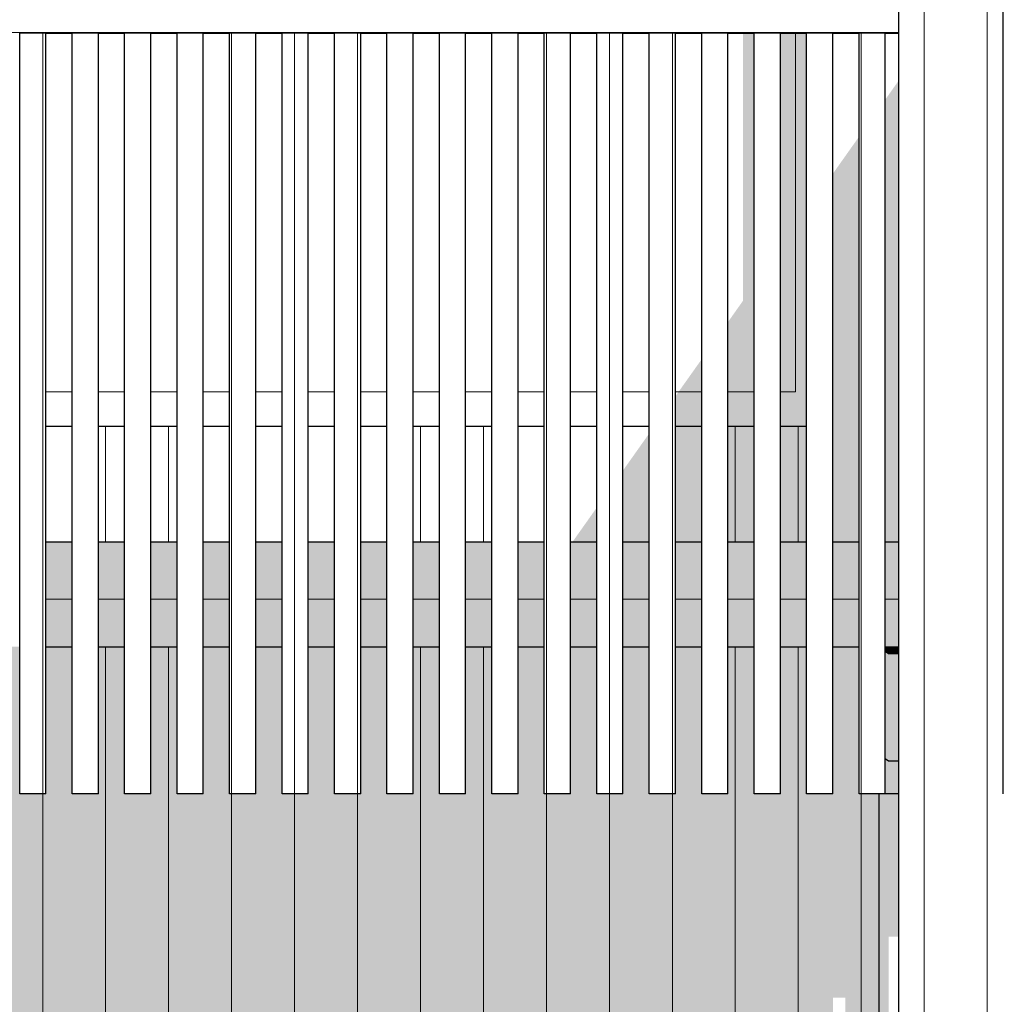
# Model space of a CAD drawing. Header units: millimetres. Extents: x -173540 to -139139, y 35243 to 48180.
# Tile 12 of 21: x -153657 to -151782, y 40399 to 42275. Entities that reach past the tile are written whole.
import ezdxf

# ---------------------------------------------------------------- set-up
doc = ezdxf.new("R2010")
doc.units = ezdxf.units.MM
doc.header["$LTSCALE"] = 0.5
doc.header["$MEASUREMENT"] = 0
doc.linetypes.add('PLINE', pattern=[0])
for name, color, linetype in [('23-- Yttervegger(Nye konstruksjoner)', 7, 'Continuous'), ('231- Bærende yttervegger(Nye konstruksjoner)', 7, 'Continuous'), ('244- Vinduer_ dører_ foldevegger(Nye konstruksjoner)', 7, 'Continuous'), ('25-- Dekker(Nye konstruksjoner)', 7, 'Continuous'), ('265- Gesimser_ takrenner og nedløp(Nye konstruksjoner)', 7, 'Continuous')]:
    doc.layers.add(name, color=color, linetype=linetype)
doc.layers.add('234- Vinduer_ dører_ porter(Nye konstruksjoner)', color=7, linetype='Continuous', lineweight=0)
doc.layers.add('235- Utvendig kledning og overflate(Nye konstruksjoner)', color=7, linetype='Continuous', lineweight=0)

# ---------------------------------------------------------------- blocks, each defined once
blk = doc.blocks.new('*X47', base_point=(14542393.9, 0))
at = {"layer": '235- Utvendig kledning og overflate(Nye konstruksjoner)', "linetype": 'PLINE'}
for p, q in [((-153493.3, 41080), (-153493.3, 40010)), ((-153493.3, 40010), (-153493.3, 41080)), ((-153373.3, 41080), (-153373.3, 40010)), ((-153373.3, 40010), (-153373.3, 41080)), ((-152893.1, 41080), (-152893.1, 40010)), ((-152893.1, 40010), (-152893.1, 41080)), ((-152773.1, 41080), (-152773.1, 40010)), ((-152773.1, 40010), (-152773.1, 41080)), ((-152293, 41080), (-152293, 40010)), ((-152293, 40010), (-152293, 41080)), ((-152172.9, 41080), (-152172.9, 40010)), ((-152172.9, 40010), (-152172.9, 41080)), ((-153613.3, 40800), (-153613.3, 40010)), ((-153613.3, 40010), (-153613.3, 40800)), ((-153253.2, 40800), (-153253.2, 40010)), ((-153253.2, 40010), (-153253.2, 40800)), ((-153133.2, 40800), (-153133.2, 40010)), ((-153133.2, 40010), (-153133.2, 40800)), ((-153013.2, 40800), (-153013.2, 40010)), ((-153013.2, 40010), (-153013.2, 40800)), ((-152653.1, 40800), (-152653.1, 40010)), ((-152653.1, 40010), (-152653.1, 40800)), ((-152533, 40800), (-152533, 40010)), ((-152533, 40010), (-152533, 40800)), ((-152413, 40800), (-152413, 40010)), ((-152413, 40010), (-152413, 40800)), ((-152052.9, 40800), (-152052.9, 40002.7)), ((-152052.9, 40000), (-152052.9, 40800))]:
    blk.add_line(p, q, dxfattribs=at)
blk = doc.blocks.new('*X74', base_point=(14542393.9, 0))
at = {"layer": '235- Utvendig kledning og overflate(Nye konstruksjoner)', "linetype": 'PLINE'}
for p, q in [((-153493.3, 41300), (-153493.3, 41280)), ((-153493.3, 41280), (-153493.3, 41300))]:
    blk.add_line(p, q, dxfattribs=at)
blk = doc.blocks.new('*X75', base_point=(14542393.9, 0))
at = {"layer": '235- Utvendig kledning og overflate(Nye konstruksjoner)', "linetype": 'PLINE'}
for p, q in [((-153373.3, 41300), (-153373.3, 41280)), ((-153373.3, 41280), (-153373.3, 41300))]:
    blk.add_line(p, q, dxfattribs=at)
blk = doc.blocks.new('*X80', base_point=(14542393.9, 0))
at = {"layer": '235- Utvendig kledning og overflate(Nye konstruksjoner)', "linetype": 'PLINE'}
for p, q in [((-152893.1, 41300), (-152893.1, 41280)), ((-152893.1, 41280), (-152893.1, 41300))]:
    blk.add_line(p, q, dxfattribs=at)
blk = doc.blocks.new('*X81', base_point=(14542393.9, 0))
at = {"layer": '235- Utvendig kledning og overflate(Nye konstruksjoner)', "linetype": 'PLINE'}
for p, q in [((-152773.1, 41300), (-152773.1, 41280)), ((-152773.1, 41280), (-152773.1, 41300))]:
    blk.add_line(p, q, dxfattribs=at)
blk = doc.blocks.new('*X86', base_point=(14542393.9, 0))
at = {"layer": '235- Utvendig kledning og overflate(Nye konstruksjoner)', "linetype": 'PLINE'}
for p, q in [((-152293, 41300), (-152293, 41280)), ((-152293, 41280), (-152293, 41300))]:
    blk.add_line(p, q, dxfattribs=at)
blk = doc.blocks.new('*X87', base_point=(14542393.9, 0))
at = {"layer": '235- Utvendig kledning og overflate(Nye konstruksjoner)', "linetype": 'PLINE'}
for p, q in [((-152172.9, 41300), (-152172.9, 41280)), ((-152172.9, 41280), (-152172.9, 41300))]:
    blk.add_line(p, q, dxfattribs=at)
blk = doc.blocks.new('*X264', base_point=(14542393.9, 0))
at = {"layer": '235- Utvendig kledning og overflate(Nye konstruksjoner)', "linetype": 'PLINE'}
for p, q in [((-153493.3, 41500), (-153493.3, 41300)), ((-153493.3, 41300), (-153493.3, 41500))]:
    blk.add_line(p, q, dxfattribs=at)
blk = doc.blocks.new('*X265', base_point=(14542393.9, 0))
at = {"layer": '235- Utvendig kledning og overflate(Nye konstruksjoner)', "linetype": 'PLINE'}
for p, q in [((-153373.3, 41500), (-153373.3, 41300)), ((-153373.3, 41300), (-153373.3, 41500))]:
    blk.add_line(p, q, dxfattribs=at)
blk = doc.blocks.new('*X270', base_point=(14542393.9, 0))
at = {"layer": '235- Utvendig kledning og overflate(Nye konstruksjoner)', "linetype": 'PLINE'}
for p, q in [((-152893.1, 41500), (-152893.1, 41300)), ((-152893.1, 41300), (-152893.1, 41500))]:
    blk.add_line(p, q, dxfattribs=at)
blk = doc.blocks.new('*X271', base_point=(14542393.9, 0))
at = {"layer": '235- Utvendig kledning og overflate(Nye konstruksjoner)', "linetype": 'PLINE'}
for p, q in [((-152773.1, 41500), (-152773.1, 41300)), ((-152773.1, 41300), (-152773.1, 41500))]:
    blk.add_line(p, q, dxfattribs=at)
blk = doc.blocks.new('*X276', base_point=(14542393.9, 0))
at = {"layer": '235- Utvendig kledning og overflate(Nye konstruksjoner)', "linetype": 'PLINE'}
for p, q in [((-152293, 41500), (-152293, 41300)), ((-152293, 41300), (-152293, 41500))]:
    blk.add_line(p, q, dxfattribs=at)
blk = doc.blocks.new('*X277', base_point=(14542393.9, 0))
at = {"layer": '235- Utvendig kledning og overflate(Nye konstruksjoner)', "linetype": 'PLINE'}
for p, q in [((-152172.9, 41500), (-152172.9, 41300)), ((-152172.9, 41300), (-152172.9, 41500))]:
    blk.add_line(p, q, dxfattribs=at)
blk = doc.blocks.new('*X315', base_point=(14542393.9, 0))
at = {"layer": '235- Utvendig kledning og overflate(Nye konstruksjoner)', "linetype": 'PLINE'}
for p, q in [((-151932.9, 40800), (-151932.9, 40002.7)), ((-151932.9, 40000), (-151932.9, 40800)), ((-151812.8, 40800), (-151812.8, 40002.7)), ((-151812.8, 40000), (-151812.8, 40800))]:
    blk.add_line(p, q, dxfattribs=at)
blk = doc.blocks.new('*X393', base_point=(14542393.9, 0))
at = {"layer": '235- Utvendig kledning og overflate(Nye konstruksjoner)', "linetype": 'PLINE'}
for p, q in [((-153607.1, 41170.7), (-153557.1, 41170.7)), ((-153606, 41170.7), (-153607.1, 41170.7)), ((-153557.1, 41170.7), (-153606, 41170.7))]:
    blk.add_line(p, q, dxfattribs=at)
blk = doc.blocks.new('*X394', base_point=(14542393.9, 0))
at = {"layer": '235- Utvendig kledning og overflate(Nye konstruksjoner)', "linetype": 'PLINE'}
for p, q in [((-153507.1, 41170.7), (-153457.1, 41170.7)), ((-153457.1, 41170.7), (-153507.1, 41170.7))]:
    blk.add_line(p, q, dxfattribs=at)
blk = doc.blocks.new('*X395', base_point=(14542393.9, 0))
at = {"layer": '235- Utvendig kledning og overflate(Nye konstruksjoner)', "linetype": 'PLINE'}
for p, q in [((-153407.1, 41170.7), (-153357.1, 41170.7)), ((-153357.1, 41170.7), (-153407.1, 41170.7))]:
    blk.add_line(p, q, dxfattribs=at)
blk = doc.blocks.new('*X396', base_point=(14542393.9, 0))
at = {"layer": '235- Utvendig kledning og overflate(Nye konstruksjoner)', "linetype": 'PLINE'}
for p, q in [((-153307.1, 41170.7), (-153257.1, 41170.7)), ((-153257.1, 41170.7), (-153307.1, 41170.7))]:
    blk.add_line(p, q, dxfattribs=at)
blk = doc.blocks.new('*X397', base_point=(14542393.9, 0))
at = {"layer": '235- Utvendig kledning og overflate(Nye konstruksjoner)', "linetype": 'PLINE'}
for p, q in [((-153207.1, 41170.7), (-153157.1, 41170.7)), ((-153157.1, 41170.7), (-153207.1, 41170.7))]:
    blk.add_line(p, q, dxfattribs=at)
blk = doc.blocks.new('*X398', base_point=(14542393.9, 0))
at = {"layer": '235- Utvendig kledning og overflate(Nye konstruksjoner)', "linetype": 'PLINE'}
for p, q in [((-153107.1, 41170.7), (-153057.1, 41170.7)), ((-153057.1, 41170.7), (-153107.1, 41170.7))]:
    blk.add_line(p, q, dxfattribs=at)
blk = doc.blocks.new('*X399', base_point=(14542393.9, 0))
at = {"layer": '235- Utvendig kledning og overflate(Nye konstruksjoner)', "linetype": 'PLINE'}
for p, q in [((-153007.1, 41170.7), (-152957.1, 41170.7)), ((-152957.1, 41170.7), (-153007.1, 41170.7))]:
    blk.add_line(p, q, dxfattribs=at)
blk = doc.blocks.new('*X400', base_point=(14542393.9, 0))
at = {"layer": '235- Utvendig kledning og overflate(Nye konstruksjoner)', "linetype": 'PLINE'}
for p, q in [((-152907.1, 41170.7), (-152857.1, 41170.7)), ((-152857.1, 41170.7), (-152907.1, 41170.7))]:
    blk.add_line(p, q, dxfattribs=at)
blk = doc.blocks.new('*X401', base_point=(14542393.9, 0))
at = {"layer": '235- Utvendig kledning og overflate(Nye konstruksjoner)', "linetype": 'PLINE'}
for p, q in [((-152807.1, 41170.7), (-152757.1, 41170.7)), ((-152757.1, 41170.7), (-152807.1, 41170.7))]:
    blk.add_line(p, q, dxfattribs=at)
blk = doc.blocks.new('*X402', base_point=(14542393.9, 0))
at = {"layer": '235- Utvendig kledning og overflate(Nye konstruksjoner)', "linetype": 'PLINE'}
for p, q in [((-152707.1, 41170.7), (-152657.1, 41170.7)), ((-152657.1, 41170.7), (-152707.1, 41170.7))]:
    blk.add_line(p, q, dxfattribs=at)
blk = doc.blocks.new('*X403', base_point=(14542393.9, 0))
at = {"layer": '235- Utvendig kledning og overflate(Nye konstruksjoner)', "linetype": 'PLINE'}
for p, q in [((-152607.1, 41170.7), (-152557.1, 41170.7)), ((-152557.1, 41170.7), (-152607.1, 41170.7))]:
    blk.add_line(p, q, dxfattribs=at)
blk = doc.blocks.new('*X404', base_point=(14542393.9, 0))
at = {"layer": '235- Utvendig kledning og overflate(Nye konstruksjoner)', "linetype": 'PLINE'}
for p, q in [((-152507.1, 41170.7), (-152457.1, 41170.7)), ((-152457.1, 41170.7), (-152507.1, 41170.7))]:
    blk.add_line(p, q, dxfattribs=at)
blk = doc.blocks.new('*X405', base_point=(14542393.9, 0))
at = {"layer": '235- Utvendig kledning og overflate(Nye konstruksjoner)', "linetype": 'PLINE'}
for p, q in [((-152407.1, 41170.7), (-152357.1, 41170.7)), ((-152357.1, 41170.7), (-152407.1, 41170.7))]:
    blk.add_line(p, q, dxfattribs=at)
blk = doc.blocks.new('*X406', base_point=(14542393.9, 0))
at = {"layer": '235- Utvendig kledning og overflate(Nye konstruksjoner)', "linetype": 'PLINE'}
for p, q in [((-152307.1, 41170.7), (-152257.1, 41170.7)), ((-152257.1, 41170.7), (-152307.1, 41170.7))]:
    blk.add_line(p, q, dxfattribs=at)
blk = doc.blocks.new('*X407', base_point=(14542393.9, 0))
at = {"layer": '235- Utvendig kledning og overflate(Nye konstruksjoner)', "linetype": 'PLINE'}
for p, q in [((-152207.1, 41170.7), (-152157.1, 41170.7)), ((-152157.1, 41170.7), (-152207.1, 41170.7))]:
    blk.add_line(p, q, dxfattribs=at)
blk = doc.blocks.new('*X408', base_point=(14542393.9, 0))
at = {"layer": '235- Utvendig kledning og overflate(Nye konstruksjoner)', "linetype": 'PLINE'}
for p, q in [((-152107.1, 41170.7), (-152057.1, 41170.7)), ((-152057.1, 41170.7), (-152107.1, 41170.7))]:
    blk.add_line(p, q, dxfattribs=at)
blk = doc.blocks.new('*X409', base_point=(14542393.9, 0))
at = {"layer": '235- Utvendig kledning og overflate(Nye konstruksjoner)', "linetype": 'PLINE'}
for p, q in [((-152007.1, 41170.7), (-151982.1, 41170.7)), ((-151982.1, 41170.7), (-152007.1, 41170.7))]:
    blk.add_line(p, q, dxfattribs=at)
blk = doc.blocks.new('*X410', base_point=(14542393.9, 0))
at = {"layer": '235- Utvendig kledning og overflate(Nye konstruksjoner)', "linetype": 'PLINE'}
for p, q in [((-153603.4, 42250.9), (-156082.1, 42250.9)), ((-156082.1, 42250.9), (-153606.1, 42250.9)), ((-153606.1, 42250.9), (-151982.1, 42250.9)), ((-151982.1, 42250.9), (-153603.4, 42250.9))]:
    blk.add_line(p, q, dxfattribs=at)
blk = doc.blocks.new('*X413', base_point=(14542393.9, 0))
at = {"layer": '235- Utvendig kledning og overflate(Nye konstruksjoner)', "linetype": 'PLINE'}
for p, q in [((-151932.9, 42300), (-151932.9, 40800)), ((-151932.9, 40800), (-151932.9, 42300)), ((-151812.8, 42300), (-151812.8, 40800)), ((-151812.8, 40800), (-151812.8, 42300))]:
    blk.add_line(p, q, dxfattribs=at)
blk = doc.blocks.new('*X437', base_point=(14542393.9, 0))
at = {"layer": '235- Utvendig kledning og overflate(Nye konstruksjoner)', "linetype": 'PLINE'}
for p, q in [((-153253.2, 42250), (-153253.2, 40800)), ((-153253.2, 40800), (-153253.2, 42250))]:
    blk.add_line(p, q, dxfattribs=at)
blk = doc.blocks.new('*X438', base_point=(14542393.9, 0))
at = {"layer": '235- Utvendig kledning og overflate(Nye konstruksjoner)', "linetype": 'PLINE'}
for p, q in [((-153613.3, 42250), (-153613.3, 40800)), ((-153613.3, 40800), (-153613.3, 42250))]:
    blk.add_line(p, q, dxfattribs=at)
blk = doc.blocks.new('*X441', base_point=(14542393.9, 0))
at = {"layer": '235- Utvendig kledning og overflate(Nye konstruksjoner)', "linetype": 'PLINE'}
for p, q in [((-153133.2, 42250), (-153133.2, 40800)), ((-153133.2, 40800), (-153133.2, 42250))]:
    blk.add_line(p, q, dxfattribs=at)
blk = doc.blocks.new('*X442', base_point=(14542393.9, 0))
at = {"layer": '235- Utvendig kledning og overflate(Nye konstruksjoner)', "linetype": 'PLINE'}
for p, q in [((-153013.2, 42250), (-153013.2, 40800)), ((-153013.2, 40800), (-153013.2, 42250))]:
    blk.add_line(p, q, dxfattribs=at)
blk = doc.blocks.new('*X446', base_point=(14542393.9, 0))
at = {"layer": '235- Utvendig kledning og overflate(Nye konstruksjoner)', "linetype": 'PLINE'}
for p, q in [((-152653.1, 42250), (-152653.1, 40800)), ((-152653.1, 40800), (-152653.1, 42250))]:
    blk.add_line(p, q, dxfattribs=at)
blk = doc.blocks.new('*X447', base_point=(14542393.9, 0))
at = {"layer": '235- Utvendig kledning og overflate(Nye konstruksjoner)', "linetype": 'PLINE'}
for p, q in [((-152533, 42250), (-152533, 40800)), ((-152533, 40800), (-152533, 42250))]:
    blk.add_line(p, q, dxfattribs=at)
blk = doc.blocks.new('*X448', base_point=(14542393.9, 0))
at = {"layer": '235- Utvendig kledning og overflate(Nye konstruksjoner)', "linetype": 'PLINE'}
for p, q in [((-152413, 42250), (-152413, 40800)), ((-152413, 40800), (-152413, 42250))]:
    blk.add_line(p, q, dxfattribs=at)
blk = doc.blocks.new('*X458', base_point=(14542393.9, 0))
at = {"layer": '235- Utvendig kledning og overflate(Nye konstruksjoner)', "linetype": 'PLINE'}
for p, q in [((-152052.9, 42250), (-152052.9, 40800)), ((-152052.9, 40800), (-152052.9, 42250))]:
    blk.add_line(p, q, dxfattribs=at)

msp = doc.modelspace()

# ---------------------------------------------------------------- hatches: boundary and pattern name
at = {"layer": '23-- Yttervegger(Nye konstruksjoner)', "linetype": 'Continuous'}
for points in [[(-152007.1, 41300), (-151982.1, 41300), (-151982.1, 42158.6), (-152007.1, 42123.2)], [(-152107.1, 41300), (-152057.1, 41300), (-152057.1, 42052.5), (-152107.1, 41981.8)], [(-152407.1, 41300), (-152357.1, 41300), (-152357.1, 41500), (-152407.1, 41500)], [(-152307.1, 41300), (-152257.1, 41300), (-152257.1, 41500), (-152307.1, 41500)], [(-152207.1, 41500), (-152207.1, 41300), (-152157.1, 41300), (-152157.1, 41500)], [(-152507.1, 41300), (-152457.1, 41300), (-152457.1, 41486.8), (-152507.1, 41416.1)], [(-152589.2, 41300), (-152557.1, 41300), (-152557.1, 41345.4)], [(-152603.4, 41280), (-152557.1, 41280), (-152557.1, 41300), (-152589.2, 41300)], [(-152457.1, 41300), (-152507.1, 41300), (-152507.1, 41280), (-152457.1, 41280)], [(-152407.1, 41280), (-152357.1, 41280), (-152357.1, 41300), (-152407.1, 41300)], [(-152307.1, 41300), (-152307.1, 41280), (-152257.1, 41280), (-152257.1, 41300)], [(-152207.1, 41280), (-152157.1, 41280), (-152157.1, 41300), (-152207.1, 41300)], [(-152107.1, 41280), (-152057.1, 41280), (-152057.1, 41300), (-152107.1, 41300)], [(-152007.1, 41300), (-152007.1, 41280), (-151982.1, 41280), (-151982.1, 41300)], [(-156082.1, 41080), (-156082.1, 37865.5), (-156057.1, 37900.9), (-156057.1, 37830.2), (-156007.1, 37830.2), (-155957.1, 37900.9), (-155957.1, 37830.2), (-155907.1, 37830.2), (-155857.1, 37900.9), (-155857.1, 37830.2), (-155807.1, 37830.2), (-155757.1, 37900.9), (-155757.1, 37830.2), (-155707.1, 37830.2), (-155657.1, 37900.9), (-155657.1, 37830.2), (-155607.1, 37830.2), (-155557.1, 37900.9), (-155557.1, 37830.2), (-155532.1, 37830.2), (-155532.1, 40010), (-154422.1, 40010), (-154422.1, 37830.2), (-154407.1, 37830.2), (-154357.1, 37900.9), (-154357.1, 37830.2), (-154307.1, 37830.2), (-154257.1, 37900.9), (-154257.1, 37830.2), (-154207.1, 37830.2), (-154157.1, 37900.9), (-154157.1, 37830.2), (-154107.1, 37830.2), (-154082.1, 37865.5), (-154082.1, 37800), (-153582.1, 37800), (-153582.1, 38000), (-154322.1, 38000), (-154322.1, 40010), (-152340.8, 40010), (-152307.1, 40057.5), (-152307.1, 40128.2), (-152257.1, 40128.2), (-152207.1, 40199), (-152207.1, 40269.7), (-152157.1, 40269.7), (-152107.1, 40340.4), (-152107.1, 40411.1), (-152083.4, 40411.1), (-152083.4, 39515.4), (-152112.1, 39474.7), (-152112.1, 38000), (-153154.9, 38000), (-153296.4, 37800), (-152019.6, 37800), (-152019.6, 40800), (-152057.1, 40800), (-152057.1, 41080), (-152107.1, 41080), (-152107.1, 40800), (-152157.1, 40800), (-152157.1, 41080), (-152207.1, 41080), (-152207.1, 40800), (-152257.1, 40800), (-152257.1, 41080), (-152307.1, 41080), (-152307.1, 40800), (-152357.1, 40800), (-152357.1, 41080), (-152407.1, 41080), (-152407.1, 40800), (-152457.1, 40800), (-152457.1, 41080), (-152507.1, 41080), (-152507.1, 40800), (-152557.1, 40800), (-152557.1, 41080), (-152607.1, 41080), (-152607.1, 40800), (-152657.1, 40800), (-152657.1, 41080), (-152707.1, 41080), (-152707.1, 40800), (-152757.1, 40800), (-152757.1, 41080), (-152807.1, 41080), (-152807.1, 40800), (-152857.1, 40800), (-152857.1, 41080), (-152907.1, 41080), (-152907.1, 40800), (-152957.1, 40800), (-152957.1, 41080), (-153007.1, 41080), (-153007.1, 40800), (-153057.1, 40800), (-153057.1, 41080), (-153107.1, 41080), (-153107.1, 40800), (-153157.1, 40800), (-153157.1, 41080), (-153207.1, 41080), (-153207.1, 40800), (-153257.1, 40800), (-153257.1, 41080), (-153307.1, 41080), (-153307.1, 40800), (-153357.1, 40800), (-153357.1, 41080), (-153407.1, 41080), (-153407.1, 40800), (-153457.1, 40800), (-153457.1, 41080), (-153507.1, 41080), (-153507.1, 40800), (-153557.1, 40800), (-153557.1, 41080), (-153607.1, 41080), (-153607.1, 40800), (-153657.1, 40800), (-153657.1, 41080), (-153707.1, 41080), (-153707.1, 40800), (-153757.1, 40800), (-153757.1, 41080), (-153807.1, 41080), (-153807.1, 40800), (-153857.1, 40800), (-153857.1, 41080), (-153907.1, 41080), (-153907.1, 40800), (-153957.1, 40800), (-153957.1, 41080), (-154007.1, 41080), (-154007.1, 40800), (-154057.1, 40800), (-154057.1, 41080), (-154107.1, 41080), (-154107.1, 40800), (-154157.1, 40800), (-154157.1, 41080), (-154207.1, 41080), (-154207.1, 40800), (-154257.1, 40800), (-154257.1, 41080), (-154307.1, 41080), (-154307.1, 40800), (-154357.1, 40800), (-154357.1, 41080), (-154407.1, 41080), (-154407.1, 40800), (-154457.1, 40800), (-154457.1, 41080), (-154507.1, 41080), (-154507.1, 40800), (-154557.1, 40800), (-154557.1, 41080), (-154607.1, 41080), (-154607.1, 40800), (-154657.1, 40800), (-154657.1, 41080), (-154707.1, 41080), (-154707.1, 40800), (-154757.1, 40800), (-154757.1, 41080), (-154807.1, 41080), (-154807.1, 40800), (-154857.1, 40800), (-154857.1, 41080), (-154907.1, 41080), (-154907.1, 40800), (-154957.1, 40800), (-154957.1, 41080), (-155007.1, 41080), (-155007.1, 40800), (-155057.1, 40800), (-155057.1, 41080), (-155107.1, 41080), (-155107.1, 40800), (-155157.1, 40800), (-155157.1, 41080), (-155207.1, 41080), (-155207.1, 40800), (-155257.1, 40800), (-155257.1, 41080), (-155307.1, 41080), (-155307.1, 40800), (-155357.1, 40800), (-155357.1, 41080), (-155407.1, 41080), (-155407.1, 40800), (-155457.1, 40800), (-155457.1, 41080), (-155507.1, 41080), (-155507.1, 40800), (-155557.1, 40800), (-155557.1, 41080), (-155607.1, 41080), (-155607.1, 40800), (-155657.1, 40800), (-155657.1, 41080), (-155707.1, 41080), (-155707.1, 40800), (-155757.1, 40800), (-155757.1, 41080), (-155807.1, 41080), (-155807.1, 40800), (-155857.1, 40800), (-155857.1, 41080), (-155907.1, 41080), (-155907.1, 40800), (-155957.1, 40800), (-155957.1, 41080), (-156007.1, 41080), (-156007.1, 40800), (-156057.1, 40800), (-156057.1, 41080)]]:
    msp.add_hatch(color=256, dxfattribs=at).paths.add_polyline_path(points)
at = {"layer": '244- Vinduer_ dører_ foldevegger(Nye konstruksjoner)', "linetype": 'Continuous'}
for points in [[(-152307.1, 41566), (-152257.1, 41566), (-152257.1, 42250), (-152278.1, 42250), (-152278.1, 41740), (-152307.1, 41699)], [(-152207.1, 41566), (-152178.1, 41566), (-152178.1, 42250), (-152207.1, 42250)], [(-152178.1, 42250), (-152178.1, 41566), (-152157.1, 41545), (-152157.1, 42250)], [(-152401.2, 41566), (-152357.1, 41566), (-152357.1, 41628.2)], [(-152401.2, 41566), (-152407.1, 41557.5), (-152407.1, 41500), (-152357.1, 41500), (-152357.1, 41566)], [(-152307.1, 41500), (-152257.1, 41500), (-152257.1, 41566), (-152307.1, 41566)], [(-152207.1, 41500), (-152157.1, 41500), (-152157.1, 41545), (-152178.1, 41566), (-152207.1, 41566)]]:
    msp.add_hatch(color=256, dxfattribs=at).paths.add_polyline_path(points)
at = {"layer": '25-- Dekker(Nye konstruksjoner)', "linetype": 'Continuous'}
for points in [[(-153557.1, 41280), (-153607.1, 41280), (-153607.1, 41080), (-153557.1, 41080)], [(-153457.1, 41280), (-153507.1, 41280), (-153507.1, 41080), (-153457.1, 41080)], [(-153407.1, 41280), (-153407.1, 41080), (-153357.1, 41080), (-153357.1, 41280)], [(-153257.1, 41280), (-153307.1, 41280), (-153307.1, 41080), (-153257.1, 41080)], [(-153207.1, 41080), (-153157.1, 41080), (-153157.1, 41280), (-153207.1, 41280)], [(-153107.1, 41280), (-153107.1, 41080), (-153057.1, 41080), (-153057.1, 41280)], [(-153007.1, 41280), (-153007.1, 41080), (-152957.1, 41080), (-152957.1, 41280)], [(-152907.1, 41080), (-152857.1, 41080), (-152857.1, 41280), (-152907.1, 41280)], [(-152807.1, 41280), (-152807.1, 41080), (-152757.1, 41080), (-152757.1, 41280)], [(-152657.1, 41280), (-152707.1, 41280), (-152707.1, 41080), (-152657.1, 41080)], [(-152607.1, 41080), (-152557.1, 41080), (-152557.1, 41280), (-152607.1, 41280)], [(-152507.1, 41080), (-152457.1, 41080), (-152457.1, 41280), (-152507.1, 41280)], [(-152357.1, 41280), (-152407.1, 41280), (-152407.1, 41080), (-152357.1, 41080)], [(-152307.1, 41080), (-152257.1, 41080), (-152257.1, 41280), (-152307.1, 41280)], [(-152207.1, 41080), (-152157.1, 41080), (-152157.1, 41280), (-152207.1, 41280)], [(-152057.1, 41280), (-152107.1, 41280), (-152107.1, 41080), (-152057.1, 41080)], [(-151982.1, 41280), (-152007.1, 41280), (-152007.1, 41080), (-151982.1, 41080)]]:
    msp.add_hatch(color=256, dxfattribs=at).paths.add_polyline_path(points)
at = {"layer": '265- Gesimser_ takrenner og nedløp(Nye konstruksjoner)', "linetype": 'Continuous'}
for points in [[(-152007.1, 41080), (-152007.1, 41071.2), (-152000.9, 41066.8), (-152000.9, 41080)], [(-152000.9, 41066.8), (-152007.1, 41071.2), (-152007.1, 40866.2), (-152000.9, 40861.8)], [(-152000.9, 41080), (-152000.9, 41066.8), (-151982.1, 41066.8), (-151982.1, 41080)], [(-152000.9, 41066.8), (-152000.9, 40861.8), (-151982.1, 40861.8), (-151982.1, 41066.8)], [(-152007.1, 40800), (-152000.9, 40800), (-152000.9, 40861.8), (-152007.1, 40866.2)], [(-152000.9, 40861.8), (-152000.9, 40800), (-151982.1, 40800), (-151982.1, 40861.8)], [(-152000.9, 40800), (-152019.6, 40800), (-152019.6, 37800), (-152000.9, 37800)], [(-152000.9, 40800), (-152000.9, 40527.7), (-151982.1, 40527.7), (-151982.1, 40800)]]:
    msp.add_hatch(color=256, dxfattribs=at).paths.add_polyline_path(points)

# ---------------------------------------------------------------- linework, layer by layer
at = {"layer": '231- Bærende yttervegger(Nye konstruksjoner)', "linetype": 'PLINE'}
for p, q in [((-151982.1, 42300), (-151982.1, 42250)), ((-151782.1, 40800), (-151782.1, 42300)), ((-153607.1, 42250), (-153657.1, 42250)), ((-153657.1, 40800), (-153657.1, 42250)), ((-153607.1, 42250), (-153557.1, 42250)), ((-153607.1, 40800), (-153607.1, 42250)), ((-153507.1, 42250), (-153557.1, 42250)), ((-153557.1, 40800), (-153557.1, 42250)), ((-153507.1, 42250), (-153457.1, 42250)), ((-153507.1, 40800), (-153507.1, 42250)), ((-153407.1, 42250), (-153457.1, 42250)), ((-153457.1, 40800), (-153457.1, 42250)), ((-153407.1, 42250), (-153357.1, 42250)), ((-153407.1, 40800), (-153407.1, 42250)), ((-153307.1, 42250), (-153357.1, 42250)), ((-153357.1, 40800), (-153357.1, 42250)), ((-153307.1, 42250), (-153257.1, 42250)), ((-153307.1, 40800), (-153307.1, 42250)), ((-153207.1, 42250), (-153257.1, 42250)), ((-153257.1, 40800), (-153257.1, 42250)), ((-153207.1, 42250), (-153157.1, 42250)), ((-153207.1, 40800), (-153207.1, 42250)), ((-153107.1, 42250), (-153157.1, 42250)), ((-153157.1, 40800), (-153157.1, 42250)), ((-153107.1, 42250), (-153057.1, 42250)), ((-153107.1, 40800), (-153107.1, 42250)), ((-153007.1, 42250), (-153057.1, 42250)), ((-153057.1, 40800), (-153057.1, 42250)), ((-153007.1, 42250), (-152957.1, 42250)), ((-153007.1, 40800), (-153007.1, 42250)), ((-152907.1, 42250), (-152957.1, 42250)), ((-152957.1, 40800), (-152957.1, 42250)), ((-152907.1, 42250), (-152857.1, 42250)), ((-152907.1, 40800), (-152907.1, 42250)), ((-152807.1, 42250), (-152857.1, 42250)), ((-152857.1, 40800), (-152857.1, 42250)), ((-152807.1, 42250), (-152757.1, 42250)), ((-152807.1, 40800), (-152807.1, 42250)), ((-152707.1, 42250), (-152757.1, 42250)), ((-152757.1, 40800), (-152757.1, 42250)), ((-152707.1, 42250), (-152657.1, 42250)), ((-152707.1, 40800), (-152707.1, 42250)), ((-152607.1, 42250), (-152657.1, 42250)), ((-152657.1, 40800), (-152657.1, 42250)), ((-152607.1, 42250), (-152557.1, 42250)), ((-152607.1, 40800), (-152607.1, 42250)), ((-152507.1, 42250), (-152557.1, 42250)), ((-152557.1, 40800), (-152557.1, 42250)), ((-152507.1, 42250), (-152457.1, 42250)), ((-152507.1, 40800), (-152507.1, 42250)), ((-152407.1, 42250), (-152457.1, 42250)), ((-152457.1, 40800), (-152457.1, 42250)), ((-152407.1, 42250), (-152357.1, 42250)), ((-152407.1, 40800), (-152407.1, 42250)), ((-152307.1, 42250), (-152357.1, 42250)), ((-152357.1, 40800), (-152357.1, 42250)), ((-152307.1, 42250), (-152257.1, 42250)), ((-152307.1, 40800), (-152307.1, 42250)), ((-152207.1, 42250), (-152257.1, 42250)), ((-152257.1, 40800), (-152257.1, 42250)), ((-152207.1, 42250), (-152157.1, 42250)), ((-152207.1, 40800), (-152207.1, 42250)), ((-152107.1, 42250), (-152157.1, 42250)), ((-152157.1, 40800), (-152157.1, 42250)), ((-152107.1, 42250), (-152057.1, 42250)), ((-152107.1, 40800), (-152107.1, 42250)), ((-152007.1, 42250), (-152057.1, 42250)), ((-152057.1, 40800), (-152057.1, 42250)), ((-152007.1, 42250), (-151982.1, 42250)), ((-152007.1, 40800), (-152007.1, 42250)), ((-151982.1, 42250), (-151982.1, 40800)), ((-153607.1, 40800), (-153657.1, 40800)), ((-153507.1, 40800), (-153557.1, 40800)), ((-153407.1, 40800), (-153457.1, 40800)), ((-153307.1, 40800), (-153357.1, 40800)), ((-153207.1, 40800), (-153257.1, 40800)), ((-153107.1, 40800), (-153157.1, 40800)), ((-153007.1, 40800), (-153057.1, 40800)), ((-152907.1, 40800), (-152957.1, 40800)), ((-152807.1, 40800), (-152857.1, 40800)), ((-152707.1, 40800), (-152757.1, 40800)), ((-152607.1, 40800), (-152657.1, 40800)), ((-152507.1, 40800), (-152557.1, 40800)), ((-152407.1, 40800), (-152457.1, 40800)), ((-152307.1, 40800), (-152357.1, 40800)), ((-152207.1, 40800), (-152257.1, 40800)), ((-152107.1, 40800), (-152157.1, 40800)), ((-152007.1, 40800), (-152057.1, 40800)), ((-151982.1, 40800), (-151982.1, 37800))]:
    msp.add_line(p, q, dxfattribs=at)
at = {"layer": '234- Vinduer_ dører_ porter(Nye konstruksjoner)', "linetype": 'PLINE'}
for p, q in [((-152178.1, 42250), (-152178.1, 41566)), ((-153557.1, 41566), (-153607.1, 41566)), ((-153457.1, 41566), (-153507.1, 41566)), ((-153357.1, 41566), (-153407.1, 41566)), ((-153257.1, 41566), (-153307.1, 41566)), ((-153157.1, 41566), (-153207.1, 41566)), ((-153057.1, 41566), (-153107.1, 41566)), ((-152957.1, 41566), (-153007.1, 41566)), ((-152857.1, 41566), (-152907.1, 41566)), ((-152757.1, 41566), (-152807.1, 41566)), ((-152657.1, 41566), (-152707.1, 41566)), ((-152557.1, 41566), (-152607.1, 41566)), ((-152457.1, 41566), (-152507.1, 41566)), ((-152357.1, 41566), (-152407.1, 41566)), ((-152257.1, 41566), (-152307.1, 41566)), ((-152178.1, 41566), (-152207.1, 41566))]:
    msp.add_line(p, q, dxfattribs=at)
at = {"layer": '244- Vinduer_ dører_ foldevegger(Nye konstruksjoner)', "linetype": 'PLINE'}
for p, q in [((-153557.1, 41500), (-153607.1, 41500)), ((-153457.1, 41500), (-153507.1, 41500)), ((-153357.1, 41500), (-153407.1, 41500)), ((-153257.1, 41500), (-153307.1, 41500)), ((-153157.1, 41500), (-153207.1, 41500)), ((-153057.1, 41500), (-153107.1, 41500)), ((-152957.1, 41500), (-153007.1, 41500)), ((-152857.1, 41500), (-152907.1, 41500)), ((-152757.1, 41500), (-152807.1, 41500)), ((-152657.1, 41500), (-152707.1, 41500)), ((-152557.1, 41500), (-152607.1, 41500)), ((-152457.1, 41500), (-152507.1, 41500)), ((-152357.1, 41500), (-152407.1, 41500)), ((-152257.1, 41500), (-152307.1, 41500)), ((-152157.1, 41500), (-152207.1, 41500))]:
    msp.add_line(p, q, dxfattribs=at)
at = {"layer": '25-- Dekker(Nye konstruksjoner)', "linetype": 'PLINE'}
for p, q in [((-153607.1, 41280), (-153557.1, 41280)), ((-153507.1, 41280), (-153457.1, 41280)), ((-153407.1, 41280), (-153357.1, 41280)), ((-153307.1, 41280), (-153257.1, 41280)), ((-153207.1, 41280), (-153157.1, 41280)), ((-153107.1, 41280), (-153057.1, 41280)), ((-153007.1, 41280), (-152957.1, 41280)), ((-152907.1, 41280), (-152857.1, 41280)), ((-152807.1, 41280), (-152757.1, 41280)), ((-152707.1, 41280), (-152657.1, 41280)), ((-152607.1, 41280), (-152557.1, 41280)), ((-152507.1, 41280), (-152457.1, 41280)), ((-152407.1, 41280), (-152357.1, 41280)), ((-152307.1, 41280), (-152257.1, 41280)), ((-152207.1, 41280), (-152157.1, 41280)), ((-152107.1, 41280), (-152057.1, 41280)), ((-152007.1, 41280), (-151982.1, 41280)), ((-153607.1, 41080), (-153557.1, 41080)), ((-153507.1, 41080), (-153457.1, 41080)), ((-153407.1, 41080), (-153357.1, 41080)), ((-153307.1, 41080), (-153257.1, 41080)), ((-153207.1, 41080), (-153157.1, 41080)), ((-153107.1, 41080), (-153057.1, 41080)), ((-153007.1, 41080), (-152957.1, 41080)), ((-152907.1, 41080), (-152857.1, 41080)), ((-152807.1, 41080), (-152757.1, 41080)), ((-152707.1, 41080), (-152657.1, 41080)), ((-152607.1, 41080), (-152557.1, 41080)), ((-152507.1, 41080), (-152457.1, 41080)), ((-152407.1, 41080), (-152357.1, 41080)), ((-152307.1, 41080), (-152257.1, 41080)), ((-152207.1, 41080), (-152157.1, 41080)), ((-152107.1, 41080), (-152057.1, 41080)), ((-152007.1, 41080), (-151982.1, 41080))]:
    msp.add_line(p, q, dxfattribs=at)
at = {"layer": '265- Gesimser_ takrenner og nedløp(Nye konstruksjoner)', "linetype": 'PLINE'}
for p, q in [((-152000.9, 41066.8), (-152007.1, 41071.2)), ((-151982.1, 41066.8), (-152000.9, 41066.8)), ((-152000.9, 40861.8), (-152007.1, 40866.2)), ((-151982.1, 40861.8), (-152000.9, 40861.8)), ((-152019.6, 40800), (-152019.6, 37800)), ((-152000.9, 40800), (-152007.1, 40800)), ((-151982.1, 40800), (-152000.9, 40800))]:
    msp.add_line(p, q, dxfattribs=at)

# ---------------------------------------------------------------- block references
at = {"layer": '23-- Yttervegger(Nye konstruksjoner)'}
for name in ['*X264', '*X265', '*X270', '*X271', '*X276', '*X277', '*X74', '*X75', '*X80', '*X81', '*X86', '*X87', '*X47']:
    msp.add_blockref(name, (14542393.9, 0), dxfattribs=at)
at = {"layer": '231- Bærende yttervegger(Nye konstruksjoner)'}
for name in ['*X413', '*X410', '*X438', '*X437', '*X441', '*X442', '*X446', '*X447', '*X448', '*X458', '*X315']:
    msp.add_blockref(name, (14542393.9, 0), dxfattribs=at)
at = {"layer": '25-- Dekker(Nye konstruksjoner)'}
for name in ['*X393', '*X394', '*X395', '*X396', '*X397', '*X398', '*X399', '*X400', '*X401', '*X402', '*X403', '*X404', '*X405', '*X406', '*X407', '*X408', '*X409']:
    msp.add_blockref(name, (14542393.9, 0), dxfattribs=at)

doc.saveas('drawing.dxf')
